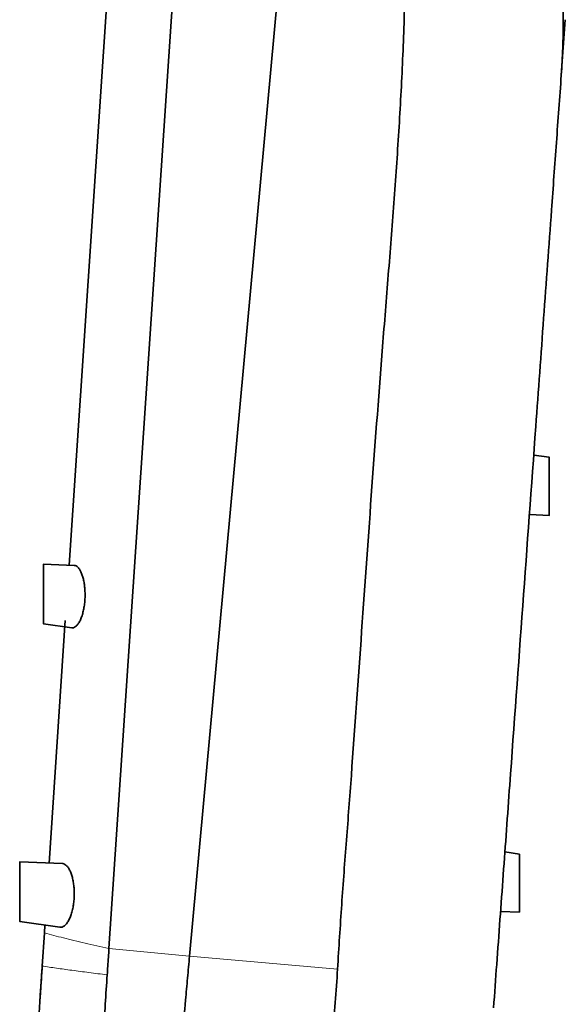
# Model space of a CAD drawing. Header units: millimetres. Extents: x 0 to 12118, y 0 to 8400.
# Tile 118 of 128: x 10946 to 11221, y 4487 to 4983. Entities that reach past the tile are written whole.
import ezdxf

# ---------------------------------------------------------------- set-up
doc = ezdxf.new("R2010")
doc.units = ezdxf.units.MM
doc.header["$LTSCALE"] = 20

msp = doc.modelspace()

# ---------------------------------------------------------------- linework, layer by layer
at = {"color": 7, "linetype": 'Continuous', "lineweight": 35}
for p, q in [((11031.451606, 4511.425214), (11099.750683, 5257.410279)), ((10990.828612, 4515.302683), (11027.35098, 5060.631766)), ((10991.995922, 5026.571339), (10970.684916, 4708.368768)), ((11220.887616, 4983.245265), (11218.857211, 4955.299153)), ((11212.806566, 4762.734139), (11204.94912, 4763.870777)), ((11202.769491, 4733.870777), (11212.860138, 4733.477637)), ((10973.282754, 4708.267554), (10957.799956, 4708.870777)), ((10957.799956, 4678.870777), (10972.014982, 4676.814468)), ((10968.815092, 4680.449728), (10960.633869, 4558.292835)), ((11197.799956, 4562.80296), (11190.418264, 4563.870777)), ((10967.341043, 4558.031518), (10945.799956, 4558.870777)), ((11197.799956, 4533.49826), (11188.238635, 4533.870777)), ((10945.799956, 4528.870777), (10966.093715, 4525.935134)), ((10958.539956, 4527.027841), (10958.276872, 4523.099639)), ((10958.276872, 4523.099639), (10957.157192, 4506.381275)), ((10956.553731, 4497.370777), (10956.75465, 4500.370777)), ((10955.98446, 4488.870777), (10956.242049, 4492.716931))]:
    msp.add_line(p, q, dxfattribs=at)
at = {"color": 8, "linetype": 'Continuous', "lineweight": 18}
for p, q in [((11031.451606, 4511.425214), (10990.82891, 4515.302655)), ((11106.078695, 4504.88298), (11031.451606, 4511.425214))]:
    msp.add_line(p, q, dxfattribs=at)
at = {"color": 7, "linetype": 'Continuous', "lineweight": 35}
for points, knots in [([(11106.078695, 4504.88298), (11106.737328, 4515.722768), (11108.054635, 4537.403011), (11110.560522, 4569.889434), (11114.043762, 4615.809679), (11118.198585, 4675.185577), (11123.361001, 4747.992662), (11127.915443, 4808.573742), (11131.843027, 4856.929684), (11134.665667, 4893.095664), (11137.160538, 4929.282749), (11139.104662, 4965.496435), (11140.199593, 4999.731277), (11140.441557, 5031.970902), (11140.007223, 5062.198294), (11138.689796, 5096.507438), (11136.189582, 5134.86091), (11133.651992, 5169.62013), (11132.262134, 5196.755377), (11131.784908, 5212.997436), (11131.396368, 5226.013775), (11130.740413, 5235.773483), (11129.601217, 5245.490691), (11128.117331, 5251.825307), (11127.376363, 5254.988456)], [0, 0, 0, 0, 0.0433256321, 0.0866539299, 0.1299823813, 0.2270464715, 0.3241105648, 0.4211735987, 0.4694086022, 0.5176526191, 0.5658907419, 0.6141161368, 0.6623355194, 0.7025446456, 0.7427584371, 0.7829664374, 0.8395601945, 0.8961565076, 0.9220751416, 0.9479949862, 0.9610062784, 0.974038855, 0.9870364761, 1, 1, 1, 1]), ([(11218.857211, 4955.299153), (11219.140457, 4959.869508), (11219.70694, 4969.010073), (11219.907376, 4982.742043), (11219.606902, 4996.424206), (11218.740408, 5010.21161), (11217.298444, 5023.938686), (11215.247994, 5037.609235), (11212.667792, 5050.99272), (11210.495278, 5059.612565), (11209.408963, 5063.922717)], [0, 0, 0, 0, 0.1196117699, 0.2392197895, 0.3611934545, 0.4831701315, 0.6112253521, 0.7392916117, 0.8696388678, 1, 1, 1, 1]), ([(11218.857211, 4955.299153), (11218.034571, 4943.976485), (11216.389279, 4921.330992), (11213.423345, 4880.508435), (11209.95916, 4832.82803), (11205.128407, 4766.338447), (11199.430322, 4687.911076), (11193.959579, 4612.612784), (11189.583267, 4552.378039), (11186.868169, 4515.007939), (11185.243287, 4492.643362), (11184.713419, 4485.350355)], [0, 0, 0, 0, 0.0721969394, 0.1443948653, 0.2605820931, 0.3767688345, 0.5689932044, 0.7612172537, 0.8573490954, 0.9534820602, 1, 1, 1, 1]), ([(11212.799956, 4762.68844), (11212.799956, 4762.700615), (11212.799956, 4762.746645), (11212.799956, 4762.401127), (11212.799956, 4761.658922), (11212.799956, 4760.519915), (11212.799956, 4759.028591), (11212.799956, 4757.241078), (11212.799956, 4755.178611), (11212.799956, 4752.929658), (11212.799956, 4750.519845), (11212.799956, 4748.05543), (11212.799956, 4745.566196), (11212.799956, 4743.167262), (11212.799956, 4740.887434), (11212.799956, 4738.836101), (11212.799956, 4737.035287), (11212.799956, 4735.568739), (11212.799956, 4734.459212), (11212.799956, 4733.652245), (11212.799956, 4733.541071), (11212.799956, 4733.479982)], [0, 0, 0, 0, 0.01942039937, 0.07342085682, 0.12582534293, 0.17974070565, 0.23232153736, 0.2864117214, 0.33927952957, 0.39366133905, 0.44685769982, 0.50158271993, 0.55501693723, 0.61000067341, 0.66343536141, 0.7184328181, 0.77162671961, 0.82638182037, 0.87923653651, 0.93364108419, 1, 1, 1, 1]), ([(10957.799956, 4708.85948), (10957.799956, 4708.863215), (10957.799956, 4708.933912), (10957.799956, 4708.67329), (10957.799956, 4708.060256), (10957.799956, 4706.982995), (10957.799956, 4705.558884), (10957.799956, 4703.784975), (10957.799956, 4701.748065), (10957.799956, 4699.469972), (10957.799956, 4696.838762), (10957.799956, 4694.926993), (10957.799956, 4693.870777)], [0, 0, 0, 0, 0.00591179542, 0.11189745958, 0.22095031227, 0.32697745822, 0.43609360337, 0.54197579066, 0.65094595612, 0.75673191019, 0.86559895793, 1, 1, 1, 1]), ([(10972.023109, 4676.870643), (10972.143726, 4676.837986), (10972.60501, 4676.713092), (10973.444327, 4677.017693), (10974.498336, 4677.777717), (10975.515054, 4679.069907), (10976.439908, 4680.769952), (10977.240509, 4682.847461), (10977.880862, 4685.144034), (10978.351364, 4687.62074), (10978.649901, 4690.129334), (10978.779591, 4692.654343), (10978.755422, 4695.116453), (10978.579321, 4697.49331), (10978.262275, 4699.76368), (10977.806838, 4701.864219), (10977.21527, 4703.793117), (10976.501058, 4705.444293), (10975.666169, 4706.809606), (10974.742264, 4707.744142), (10973.929677, 4708.236934), (10973.437612, 4708.210585), (10973.280206, 4708.202156)], [0, 0, 0, 0, 0.0206681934, 0.0790427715, 0.1374025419, 0.1951103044, 0.2527927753, 0.307256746, 0.3617010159, 0.4120536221, 0.4624040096, 0.5100577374, 0.557720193, 0.6052299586, 0.6527501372, 0.7025076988, 0.7522758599, 0.8057339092, 0.8592031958, 0.9161948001, 0.9731916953, 1, 1, 1, 1]), ([(10957.799956, 4693.870777), (10957.799956, 4693.040146), (10957.799956, 4691.354918), (10957.799956, 4688.908486), (10957.799956, 4686.581595), (10957.799956, 4684.480817), (10957.799956, 4682.626374), (10957.799956, 4681.110956), (10957.799956, 4679.933897), (10957.799956, 4679.195824), (10957.799956, 4678.852166), (10957.799956, 4678.905811), (10957.799956, 4678.919327)], [0, 0, 0, 0, 0.1057791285, 0.2146104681, 0.3203917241, 0.4292431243, 0.5350954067, 0.6440347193, 0.7498008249, 0.8586455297, 0.9643850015, 1, 1, 1, 1]), ([(11197.799956, 4533.49826), (11197.799956, 4533.537014), (11197.799956, 4533.615651), (11197.799956, 4534.248059), (11197.799956, 4535.247885), (11197.799956, 4536.606366), (11197.799956, 4538.299729), (11197.799956, 4540.257123), (11197.799956, 4542.457795), (11197.799956, 4544.807037), (11197.799956, 4547.277146), (11197.799956, 4549.756971), (11197.799956, 4552.215909), (11197.799956, 4554.538631), (11197.799956, 4556.698821), (11197.799956, 4558.5927), (11197.799956, 4560.201339), (11197.799956, 4561.449638), (11197.799956, 4562.320624), (11197.799956, 4562.745226), (11197.799956, 4562.78711), (11197.799956, 4562.80296)], [0, 0, 0, 0, 0.0524847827, 0.1064956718, 0.1589796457, 0.2129778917, 0.2656092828, 0.3197472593, 0.3727217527, 0.4272138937, 0.4805245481, 0.5353735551, 0.588815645, 0.6438110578, 0.6971701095, 0.7520904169, 0.8051937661, 0.8598572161, 0.9126206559, 0.9669313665, 1, 1, 1, 1]), ([(10945.799956, 4558.85948), (10945.799956, 4558.863215), (10945.799956, 4558.933912), (10945.799956, 4558.67329), (10945.799956, 4558.060256), (10945.799956, 4556.982995), (10945.799956, 4555.558884), (10945.799956, 4553.784975), (10945.799956, 4551.748065), (10945.799956, 4549.469972), (10945.799956, 4546.838762), (10945.799956, 4544.926993), (10945.799956, 4543.870777)], [0, 0, 0, 0, 0.0059117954, 0.1118974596, 0.2209503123, 0.3269774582, 0.4360936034, 0.5419757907, 0.6509459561, 0.7567319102, 0.8655989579, 1, 1, 1, 1]), ([(10973.317824, 4542.537195), (10973.30534, 4543.406425), (10973.280368, 4545.145094), (10973.026894, 4547.637485), (10972.62625, 4549.95222), (10972.078522, 4552.08195), (10971.395146, 4553.962577), (10970.575413, 4555.583729), (10969.646103, 4556.856962), (10968.61358, 4557.688634), (10967.832186, 4558.066495), (10967.400484, 4558.002139), (10967.339544, 4557.993054)], [0, 0, 0, 0, 0.1024486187, 0.2049218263, 0.3071155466, 0.4093492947, 0.5173759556, 0.6254385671, 0.7417016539, 0.8579781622, 0.9799517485, 1, 1, 1, 1]), ([(10945.799956, 4543.870777), (10945.799956, 4543.040146), (10945.799956, 4541.354918), (10945.799956, 4538.908486), (10945.799956, 4536.581595), (10945.799956, 4534.480817), (10945.799956, 4532.626374), (10945.799956, 4531.110956), (10945.799956, 4529.933897), (10945.799956, 4529.195824), (10945.799956, 4528.852166), (10945.799956, 4528.905811), (10945.799956, 4528.919327)], [0, 0, 0, 0, 0.1057791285, 0.2146104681, 0.3203917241, 0.4292431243, 0.5350954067, 0.6440347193, 0.7498008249, 0.8586455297, 0.9643850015, 1, 1, 1, 1]), ([(10966.102671, 4525.99705), (10966.272273, 4525.95909), (10966.813947, 4525.837852), (10967.764175, 4526.189797), (10968.90406, 4527.026219), (10969.995537, 4528.404219), (10970.978095, 4530.1965), (10971.817669, 4532.366254), (10972.478011, 4534.740949), (10972.947568, 4537.28327), (10973.249417, 4539.88715), (10973.295038, 4541.654474), (10973.317824, 4542.537195)], [0, 0, 0, 0, 0.0517838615, 0.165387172, 0.2789565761, 0.390849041, 0.5026820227, 0.6073925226, 0.7120562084, 0.8081089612, 0.9041566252, 1, 1, 1, 1]), ([(10989.935209, 4501.960503), (10990.032216, 4503.408559), (10990.229797, 4506.357922), (10990.527788, 4510.805983), (10990.728688, 4513.803598), (10990.829148, 4515.30257)], [0, 0, 0, 0, 0.3253329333, 0.662629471, 1, 1, 1, 1]), ([(11021.143933, 4398.841399), (11021.681377, 4404.711544), (11022.756329, 4416.452527), (11024.401851, 4434.42546), (11026.064012, 4452.580133), (11027.73931, 4470.878292), (11029.199064, 4486.822199), (11030.437218, 4500.345731), (11031.113474, 4507.732016), (11031.451599, 4511.425139)], [0, 0, 0, 0, 0.1610242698, 0.3220675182, 0.4831255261, 0.644193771, 0.8052666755, 0.9026338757, 1, 1, 1, 1]), ([(10957.157192, 4506.381275), (10956.901563, 4502.564381), (10956.390302, 4494.930553), (10955.619849, 4483.426643), (10954.848035, 4471.902395), (10954.108535, 4460.860651), (10953.404123, 4450.342811), (10952.734077, 4440.338106), (10952.06681, 4430.374886), (10951.399643, 4420.413166), (10950.734617, 4410.483423), (10950.071809, 4400.586779), (10949.414873, 4390.777821), (10948.983851, 4384.342076), (10948.768341, 4381.124216)], [0, 0, 0, 0, 0.0897288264, 0.1794585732, 0.2698211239, 0.360184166, 0.4391072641, 0.5180304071, 0.5973593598, 0.6766883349, 0.7572919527, 0.837895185, 0.9189479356, 1, 1, 1, 1]), ([(10956.959541, 4503.430072), (10957.002656, 4504.073839), (10957.070239, 4505.082944), (10957.125492, 4505.907957), (10957.145496, 4506.206647)], [0, 0, 0, 0, 0.6379580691, 1, 1, 1, 1]), ([(10956.766345, 4500.545396), (10956.771184, 4500.617644), (10956.822287, 4501.380685), (10956.890361, 4502.397127), (10956.951059, 4503.303427), (10956.959541, 4503.430072)], [0, 0, 0, 0, 0.0825464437, 0.8717963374, 1, 1, 1, 1]), ([(10983.221743, 4401.712644), (10983.449011, 4405.103801), (10983.903548, 4411.886114), (10984.596217, 4422.205975), (10985.29329, 4432.622599), (10986.082795, 4444.44033), (10986.970079, 4457.668414), (10987.953646, 4472.34114), (10988.940967, 4487.122998), (10989.603532, 4497.010739), (10989.935209, 4501.960503)], [0, 0, 0, 0, 0.10458359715, 0.20916718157, 0.31426751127, 0.41936782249, 0.56367241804, 0.70831384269, 0.85398307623, 1, 1, 1, 1]), ([(11097.561202, 4390.630547), (11097.950876, 4394.479873), (11098.730244, 4402.178705), (11099.622338, 4413.949576), (11100.412888, 4425.85419), (11101.245628, 4439.358558), (11102.210522, 4454.457469), (11103.523493, 4471.171209), (11104.99556, 4487.996694), (11105.717262, 4499.248175), (11106.078695, 4504.88298)], [0, 0, 0, 0, 0.10451171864, 0.20902830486, 0.31429593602, 0.41956503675, 0.56357901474, 0.70803011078, 0.85377982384, 1, 1, 1, 1]), ([(10956.242049, 4492.716931), (10956.27065, 4493.143983), (10956.328679, 4494.010437), (10956.411496, 4495.247007), (10956.479684, 4496.265153), (10956.530359, 4497.021802), (10956.542036, 4497.196158)], [0, 0, 0, 0, 0.248590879, 0.5043709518, 0.8857913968, 1, 1, 1, 1])]:
    msp.add_open_spline(points, degree=3, knots=knots, dxfattribs=at)
at = {"color": 8, "linetype": 'Continuous', "lineweight": 18}
for points, knots in [([(10990.82888, 4515.302627), (10986.731156, 4516.185783), (10978.536593, 4517.951904), (10967.670076, 4520.554704), (10961.408166, 4522.251266), (10958.276872, 4523.099639)], [0, 0, 0, 0, 0.33335734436, 0.66664265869, 1, 1, 1, 1]), ([(10989.935209, 4501.960503), (10986.815243, 4502.349946), (10980.574506, 4503.128934), (10972.078085, 4504.251305), (10964.16952, 4505.341476), (10959.494434, 4506.034705), (10957.157192, 4506.381275)], [0, 0, 0, 0, 0.2499688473, 0.5000021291, 0.750033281, 1, 1, 1, 1])]:
    msp.add_open_spline(points, degree=3, knots=knots, dxfattribs=at)

doc.saveas('drawing.dxf')
